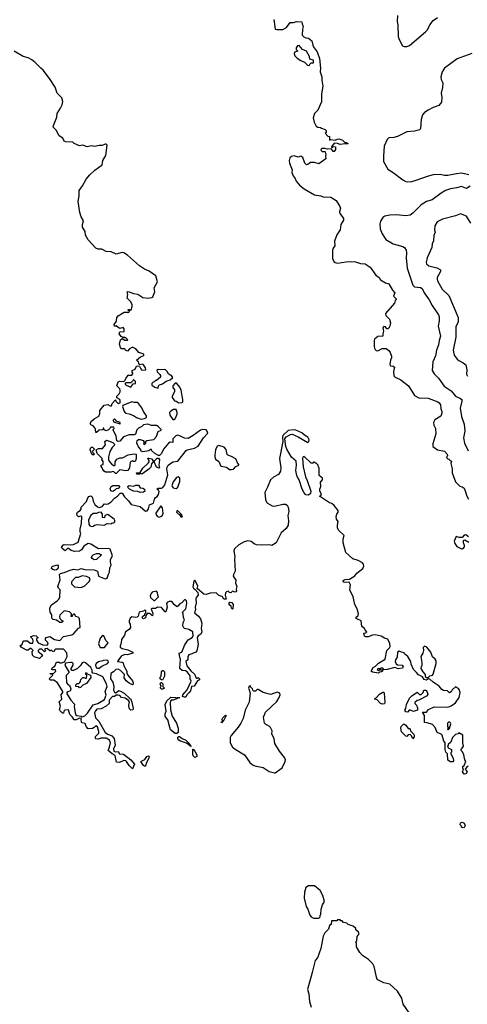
# Model space of a CAD drawing. Extents: x 2206940 to 2356632, y 511582 to 673215.
# Tile 49 of 228: x 2260414 to 2265653, y 560161 to 571695. Entities that reach past the tile are written whole.
import ezdxf

# ---------------------------------------------------------------- set-up
doc = ezdxf.new("R2010")
doc.units = 0

msp = doc.modelspace()

# ---------------------------------------------------------------- linework, layer by layer
at = {"layer": '0CON10XD'}
for points in [[(2264837, 571745), (2264831, 571675), (2264840, 571635), (2264846, 571496), (2264854, 571464), (2264895, 571388), (2264915, 571380), (2264945, 571380), (2264975, 571391), (2265165, 571551), (2265187, 571575), (2265216, 571635), (2265255, 571684), (2265305, 571721)], [(2263390, 571695), (2263404, 571584), (2263425, 571579), (2263495, 571579), (2263537, 571605), (2263580, 571660), (2263619, 571661), (2263655, 571672), (2263718, 571668), (2263720, 571645), (2263732, 571615), (2263723, 571585), (2263722, 571515), (2263740, 571495), (2263765, 571482), (2263795, 571478), (2263835, 571447), (2263851, 571381), (2263895, 571319), (2263925, 571242), (2263934, 571126), (2263930, 571085), (2263950, 571025), (2263949, 570985), (2263961, 570915), (2263946, 570825), (2263946, 570734), (2263904, 570636), (2263863, 570595), (2263850, 570545), (2263861, 570495), (2263885, 570448), (2263905, 570437), (2263935, 570432), (2263945, 570423), (2263988, 570408), (2264000, 570395), (2264000, 570375), (2263990, 570365), (2264022, 570332), (2264040, 570325), (2264042, 570282), (2264055, 570290), (2264105, 570282), (2264133, 570297), (2264155, 570298), (2264194, 570284), (2264218, 570258), (2264235, 570258), (2264260, 570245), (2264255, 570240), (2264225, 570242), (2264165, 570232), (2264136, 570246), (2264095, 570250), (2264062, 570205), (2264065, 570200), (2264075, 570200), (2264085, 570210), (2264110, 570205), (2264112, 570175), (2264095, 570150), (2264082, 570152), (2264065, 570180), (2264015, 570178), (2263985, 570187), (2263950, 570185), (2263942, 570178), (2263940, 570165), (2263955, 570150), (2263985, 570150), (2263990, 570145), (2263998, 570115), (2263992, 570095), (2263997, 570065), (2263915, 570008), (2263863, 570023), (2263817, 570023), (2263785, 569998), (2263770, 569995), (2263750, 570015), (2263730, 570080), (2263706, 570096), (2263675, 570086), (2263628, 570098), (2263595, 570093), (2263578, 570075), (2263570, 570045), (2263574, 570015), (2263602, 569935), (2263600, 569905), (2263614, 569865), (2263640, 569835), (2263652, 569802), (2263691, 569755), (2263743, 569715), (2263865, 569642), (2263940, 569630), (2263965, 569621), (2264055, 569614), (2264119, 569575), (2264163, 569505), (2264170, 569485), (2264158, 569445), (2264160, 569425), (2264190, 569390), (2264203, 569365), (2264203, 569345), (2264174, 569296), (2264164, 569235), (2264125, 569175), (2264098, 569102), (2264103, 569045), (2264083, 569017), (2264076, 568995), (2264077, 568897), (2264093, 568863), (2264105, 568852), (2264135, 568844), (2264235, 568859), (2264292, 568862), (2264345, 568859), (2264405, 568839), (2264456, 568836), (2264515, 568796), (2264583, 568703), (2264622, 568675), (2264636, 568646), (2264695, 568613), (2264735, 568602), (2264777, 568525), (2264806, 568495), (2264790, 568455), (2264815, 568430), (2264820, 568415), (2264810, 568405), (2264800, 568375), (2264696, 568254), (2264701, 568231), (2264744, 568185), (2264753, 568145), (2264747, 568105), (2264735, 568080), (2264725, 568072), (2264710, 568075), (2264695, 568098), (2264675, 568100), (2264663, 568085), (2264672, 568045), (2264663, 568015), (2264663, 567987), (2264605, 567984), (2264568, 567952), (2264562, 567935), (2264564, 567865), (2264572, 567835), (2264585, 567821), (2264605, 567814), (2264655, 567842), (2264705, 567842), (2264735, 567818), (2264752, 567795), (2264768, 567755), (2264768, 567735), (2264754, 567706), (2264748, 567655), (2264755, 567640), (2264785, 567638), (2264803, 567623), (2264788, 567572), (2264794, 567524), (2264809, 567509), (2264876, 567475), (2264964, 567405), (2265035, 567292), (2265085, 567267), (2265195, 567260), (2265308, 567218)], [(2263805, 571160), (2263810, 571175), (2263825, 571190), (2263855, 571190), (2263855, 571220), (2263812, 571232), (2263808, 571265), (2263772, 571325), (2263724, 571344), (2263685, 571392), (2263665, 571390), (2263650, 571365), (2263650, 571345), (2263670, 571325), (2263630, 571315), (2263628, 571295), (2263635, 571272), (2263662, 571245), (2263706, 571216), (2263749, 571199), (2263782, 571162), (2263805, 571160)], [(2261682, 568262), (2261700, 568275), (2261682, 568292), (2261682, 568298), (2261695, 568300), (2261705, 568290), (2261720, 568295), (2261732, 568335), (2261732, 568355), (2261715, 568390), (2261672, 568432), (2261678, 568475), (2261672, 568508), (2261685, 568512), (2261745, 568486), (2261795, 568479), (2261855, 568440), (2261915, 568434), (2261961, 568439), (2261971, 568449), (2261996, 568505), (2261989, 568555), (2262026, 568625), (2262006, 568695), (2261929, 568749), (2261875, 568772), (2261815, 568812), (2261675, 568935), (2261634, 568964), (2261615, 568966), (2261545, 568950), (2261485, 568976), (2261425, 568979), (2261376, 569006), (2261334, 569006), (2261305, 569019), (2261216, 569116), (2261185, 569172), (2261179, 569215), (2261151, 569265), (2261149, 569295), (2261159, 569339), (2261134, 569385), (2261118, 569435), (2261098, 569565), (2261110, 569630), (2261112, 569695), (2261151, 569749), (2261192, 569825), (2261235, 569878), (2261295, 569932), (2261381, 569995), (2261387, 570045), (2261421, 570105), (2261439, 570225), (2261427, 570237), (2261415, 570238), (2261378, 570222), (2261345, 570222), (2261295, 570211), (2261255, 570219), (2261205, 570204), (2261155, 570223), (2261115, 570217), (2261050, 570245), (2261035, 570260), (2260955, 570262), (2260935, 570273), (2260918, 570305), (2260876, 570335), (2260840, 570400), (2260806, 570436), (2260808, 570455), (2260847, 570553), (2260851, 570595), (2260892, 570658), (2260912, 570698), (2260920, 570735), (2260908, 570778), (2260854, 570835), (2260828, 570905), (2260764, 571005), (2260689, 571105), (2260662, 571125), (2260595, 571194), (2260555, 571224), (2260515, 571246), (2260455, 571264), (2260349, 571325)], [(2265705, 571299), (2265533, 571237), (2265385, 571128), (2265358, 571085), (2265342, 571025), (2265346, 570996), (2265366, 570955), (2265365, 570900), (2265346, 570834), (2265354, 570784), (2265350, 570730), (2265322, 570688), (2265255, 570668), (2265194, 570636), (2265153, 570607), (2265130, 570580), (2265113, 570527), (2265105, 570420), (2265097, 570403), (2265035, 570387), (2264945, 570382), (2264835, 570325), (2264795, 570315), (2264735, 570309), (2264715, 570290), (2264681, 570215), (2264671, 570095), (2264674, 570035), (2264725, 569943), (2264786, 569905), (2264898, 569818), (2264935, 569800), (2264955, 569797), (2265005, 569801), (2265065, 569818), (2265188, 569862), (2265259, 569881), (2265334, 569884), (2265386, 569874), (2265425, 569873), (2265526, 569894), (2265585, 569899), (2265673, 569883)], [(2265688, 569745), (2265645, 569717), (2265585, 569741), (2265526, 569724), (2265456, 569714), (2265397, 569693), (2265346, 569664), (2265243, 569585), (2265175, 569564), (2265113, 569527), (2265015, 569428), (2264984, 569406), (2264935, 569398), (2264825, 569407), (2264745, 569406), (2264688, 569392), (2264665, 569379), (2264636, 569334), (2264628, 569302), (2264635, 569245), (2264657, 569187), (2264700, 569120), (2264785, 569071), (2264827, 569057), (2264898, 569038), (2264918, 569025), (2264936, 568995), (2264942, 568965), (2264938, 568905), (2264950, 568785), (2265015, 568584), (2265035, 568567), (2265105, 568556), (2265124, 568545), (2265150, 568495), (2265206, 568415), (2265241, 568345), (2265315, 568238), (2265324, 568215), (2265324, 568166), (2265312, 568105), (2265338, 567988), (2265323, 567935), (2265318, 567885), (2265291, 567825), (2265281, 567759), (2265250, 567685), (2265241, 567585), (2265265, 567548), (2265315, 567494), (2265382, 567402), (2265465, 567346), (2265515, 567283), (2265575, 567258), (2265588, 567245), (2265589, 567225), (2265569, 567145), (2265585, 567045), (2265615, 566955), (2265623, 566875), (2265610, 566795), (2265620, 566735), (2265664, 566644)], [(2265695, 569313), (2265645, 569392), (2265575, 569422), (2265515, 569396), (2265365, 569358), (2265325, 569340), (2265301, 569325), (2265275, 569280), (2265271, 569235), (2265276, 569205), (2265262, 569165), (2265256, 569104), (2265242, 569068), (2265239, 569025), (2265184, 568905), (2265172, 568852), (2265177, 568835), (2265205, 568811), (2265295, 568787), (2265338, 568765), (2265340, 568745), (2265301, 568675), (2265299, 568655), (2265306, 568636), (2265360, 568540), (2265436, 568465), (2265546, 568206), (2265546, 568155), (2265519, 568095), (2265520, 567975), (2265488, 567825), (2265498, 567765), (2265535, 567720), (2265553, 567703), (2265606, 567676), (2265635, 567652), (2265646, 567595), (2265644, 567544), (2265655, 567518)], [(2261317, 563617), (2261300, 563600), (2261290, 563575), (2261302, 563515), (2261339, 563479), (2261413, 563345), (2261444, 563324), (2261493, 563305), (2261519, 563275), (2261533, 563195), (2261512, 563155), (2261515, 563128), (2261535, 563120), (2261565, 563122), (2261584, 563094), (2261630, 563090), (2261713, 563025), (2261758, 562975), (2261735, 562920), (2261695, 562958), (2261666, 563006), (2261655, 563013), (2261634, 563016), (2261583, 562993), (2261547, 562997), (2261531, 563075), (2261495, 563096), (2261450, 563135), (2261466, 563175), (2261476, 563225), (2261467, 563255), (2261425, 563278), (2261365, 563279), (2261335, 563268), (2261305, 563270), (2261300, 563275), (2261303, 563297), (2261342, 563338), (2261342, 563355), (2261325, 563412), (2261305, 563422), (2261285, 563402), (2261265, 563392), (2261215, 563388), (2261193, 563415), (2261179, 563449), (2261145, 563458), (2261138, 563465), (2261133, 563497), (2261138, 563508), (2261115, 563512), (2261075, 563492), (2261050, 563495), (2261032, 563525), (2261002, 563555), (2260985, 563610), (2260942, 563608), (2260930, 563595), (2260925, 563570), (2260915, 563570), (2260888, 563598), (2260881, 563615), (2260890, 563655), (2260878, 563705), (2260908, 563735), (2260900, 563785), (2260918, 563815), (2260918, 563825), (2260858, 563925), (2260815, 563958), (2260775, 563960), (2260760, 563975), (2260800, 564015), (2260798, 564028), (2260775, 564030), (2260772, 564038), (2260815, 564040), (2260837, 564063), (2260835, 564078), (2260798, 564078), (2260792, 564082), (2260790, 564095), (2260805, 564112), (2260826, 564124), (2260845, 564168), (2260875, 564170), (2260885, 564160), (2260905, 564160), (2260938, 564172), (2260968, 564235), (2260965, 564280), (2260925, 564320), (2260835, 564320), (2260822, 564308), (2260815, 564290), (2260802, 564292), (2260785, 564310), (2260775, 564300), (2260765, 564300), (2260735, 564330), (2260710, 564325), (2260710, 564315), (2260720, 564305), (2260705, 564290), (2260675, 564320), (2260645, 564320), (2260630, 564305), (2260630, 564295), (2260680, 564255), (2260670, 564235), (2260645, 564212), (2260583, 564233), (2260562, 564252), (2260560, 564295), (2260570, 564305), (2260548, 564328), (2260535, 564330), (2260515, 564310), (2260495, 564308), (2260430, 564345), (2260422, 564355), (2260422, 564368), (2260435, 564370), (2260448, 564382), (2260450, 564405), (2260463, 564417), (2260505, 564420), (2260535, 564390), (2260568, 564392), (2260572, 564415), (2260567, 564437), (2260540, 564465), (2260575, 564480), (2260607, 564477), (2260630, 564455), (2260610, 564445), (2260610, 564425), (2260630, 564395), (2260685, 564372), (2260735, 564370), (2260747, 564383), (2260745, 564400), (2260718, 564425), (2260718, 564445), (2260725, 564458), (2260765, 564468), (2260820, 564435), (2260885, 564422), (2260925, 564468), (2261025, 564488), (2261048, 564505), (2261102, 564568), (2261120, 564575), (2261115, 564680), (2261097, 564697), (2261070, 564705), (2261055, 564730), (2261045, 564730), (2261032, 564718), (2261028, 564702), (2261012, 564702), (2261020, 564715), (2261020, 564735), (2260997, 564757), (2260935, 564770), (2260885, 564720), (2260880, 564705), (2260885, 564680), (2260905, 564660), (2260920, 564655), (2260920, 564645), (2260905, 564632), (2260885, 564632), (2260845, 564660), (2260805, 564670), (2260790, 564685), (2260790, 564725), (2260770, 564755), (2260768, 564795), (2260772, 564815), (2260785, 564840), (2260853, 564887), (2260873, 564907), (2260883, 564927), (2260888, 565015), (2260867, 565035), (2260862, 565055), (2260887, 565135), (2260880, 565195), (2260893, 565207), (2260935, 565218), (2261005, 565248), (2261045, 565257), (2261095, 565250), (2261135, 565268), (2261176, 565256), (2261285, 565251), (2261304, 565244), (2261323, 565233), (2261338, 565178), (2261415, 565147), (2261436, 565154), (2261455, 565198), (2261466, 565225), (2261469, 565275), (2261486, 565305), (2261477, 565345), (2261477, 565373), (2261500, 565415), (2261474, 565494), (2261455, 565500), (2261337, 565497), (2261245, 565550), (2261215, 565558), (2261164, 565526), (2261139, 565485), (2261115, 565470), (2261054, 565464), (2261016, 565476), (2260985, 565500), (2260975, 565500), (2260945, 565472), (2260911, 565501), (2260902, 565515), (2260925, 565543), (2260935, 565547), (2261005, 565542), (2261045, 565547), (2261100, 565575), (2261130, 565675), (2261123, 565697), (2261123, 565725), (2261138, 565795), (2261140, 565875), (2261125, 565880), (2261102, 565872), (2261088, 565885), (2261084, 565906), (2261092, 565925), (2261122, 565945), (2261132, 565965), (2261132, 565985), (2261195, 566050), (2261212, 566095), (2261225, 566110), (2261245, 566118), (2261259, 566109), (2261268, 566095), (2261273, 566053), (2261293, 566015), (2261325, 565990), (2261345, 565982), (2261378, 565992), (2261408, 566022), (2261435, 566018), (2261448, 566022), (2261483, 566047), (2261525, 566090), (2261558, 566112), (2261592, 566148), (2261615, 566150), (2261640, 566105), (2261689, 566059), (2261720, 566015), (2261824, 565994), (2261885, 565938), (2261905, 565942), (2261921, 565965), (2261935, 566010), (2261979, 566031), (2261992, 566078), (2262004, 566096), (2262025, 566110), (2262037, 566133), (2262047, 566167), (2262040, 566185), (2262020, 566195), (2262035, 566208), (2262075, 566208), (2262090, 566215), (2262114, 566246), (2262149, 566365), (2262137, 566435), (2262140, 566455), (2262153, 566475), (2262208, 566515), (2262265, 566523), (2262362, 566648), (2262375, 566656), (2262460, 566675), (2262505, 566698), (2262565, 566798), (2262617, 566853), (2262610, 566875), (2262595, 566890), (2262556, 566896), (2262532, 566888), (2262445, 566823), (2262385, 566788), (2262345, 566793), (2262295, 566818), (2262265, 566828), (2262241, 566819), (2262208, 566785), (2262208, 566742), (2262175, 566747), (2262154, 566736), (2262097, 566665), (2262075, 566612), (2262052, 566588), (2262038, 566588), (2261995, 566612), (2261960, 566645), (2261955, 566660), (2261945, 566660), (2261927, 566643), (2261855, 566632), (2261835, 566640), (2261830, 566665), (2261805, 566690), (2261784, 566734), (2261788, 566765), (2261805, 566778), (2261825, 566778), (2261860, 566765), (2261870, 566745), (2261863, 566723), (2261875, 566720), (2261890, 566735), (2261892, 566758), (2261903, 566767), (2261985, 566778), (2262016, 566814), (2262035, 566870), (2262070, 566885), (2262070, 566895), (2262035, 566928), (2262015, 566942), (2261955, 566940), (2261915, 566957), (2261865, 566948), (2261845, 566930), (2261805, 566910), (2261785, 566890), (2261770, 566840), (2261755, 566832), (2261695, 566830), (2261631, 566809), (2261585, 566758), (2261565, 566752), (2261553, 566763), (2261545, 566820), (2261510, 566885), (2261510, 566895), (2261520, 566905), (2261515, 566920), (2261475, 566920), (2261470, 566905), (2261455, 566890), (2261425, 566880), (2261402, 566892), (2261398, 566908), (2261390, 566910), (2261388, 566892), (2261343, 566887), (2261315, 566860), (2261305, 566860), (2261302, 566895), (2261292, 566915), (2261275, 566938), (2261245, 566950), (2261240, 566965), (2261255, 566993), (2261285, 567019), (2261341, 567049), (2261353, 567083), (2261353, 567115), (2261402, 567178), (2261445, 567187), (2261473, 567173), (2261487, 567173), (2261495, 567200), (2261535, 567240), (2261540, 567225), (2261565, 567200), (2261590, 567205), (2261592, 567235), (2261588, 567245), (2261550, 567265), (2261550, 567285), (2261579, 567311), (2261592, 567335), (2261592, 567355), (2261585, 567370), (2261550, 567405), (2261567, 567453), (2261585, 567462), (2261632, 567458), (2261648, 567472), (2261655, 567490), (2261685, 567530), (2261728, 567532), (2261740, 567545), (2261740, 567555), (2261730, 567565), (2261730, 567585), (2261765, 567600), (2261782, 567635), (2261795, 567642), (2261818, 567638), (2261833, 567603), (2261845, 567590), (2261890, 567595), (2261888, 567615), (2261865, 567650), (2261855, 567658), (2261822, 567652), (2261808, 567668), (2261805, 567690), (2261795, 567690), (2261780, 567705), (2261830, 567745), (2261868, 567762), (2261868, 567778), (2261810, 567795), (2261775, 567838), (2261735, 567858), (2261701, 567839), (2261675, 567812), (2261654, 567824), (2261645, 567838), (2261605, 567840), (2261593, 567853), (2261583, 567895), (2261594, 567946), (2261615, 567960), (2261645, 567940), (2261675, 567940), (2261680, 567945), (2261658, 567968), (2261645, 567970), (2261635, 567980), (2261625, 567970), (2261615, 567980), (2261605, 567980), (2261578, 568015), (2261585, 568040), (2261638, 568042), (2261638, 568075), (2261625, 568088), (2261585, 568078), (2261565, 568088), (2261545, 568110), (2261537, 568103), (2261523, 568103), (2261520, 568125), (2261548, 568165), (2261553, 568205), (2261568, 568225), (2261635, 568268), (2261675, 568270), (2261682, 568262)], [(2262035, 567380), (2262040, 567405), (2262052, 567418), (2262085, 567430), (2262129, 567461), (2262175, 567478), (2262208, 567505), (2262190, 567525), (2262175, 567530), (2262157, 567547), (2262140, 567575), (2262122, 567592), (2262105, 567598), (2262085, 567592), (2262035, 567598), (2262020, 567585), (2262025, 567570), (2262055, 567540), (2262062, 567525), (2262062, 567508), (2262015, 567470), (2262005, 567470), (2261988, 567452), (2261975, 567450), (2261960, 567435), (2261960, 567415), (2261995, 567392), (2262035, 567380)], [(2261715, 567390), (2261742, 567428), (2261770, 567435), (2261770, 567455), (2261745, 567480), (2261740, 567465), (2261715, 567440), (2261655, 567440), (2261650, 567435), (2261650, 567425), (2261662, 567412), (2261715, 567390)], [(2262278, 567208), (2262315, 567210), (2262322, 567218), (2262323, 567245), (2262304, 567355), (2262289, 567389), (2262255, 567432), (2262245, 567440), (2262235, 567438), (2262208, 567405), (2262208, 567385), (2262225, 567360), (2262226, 567336), (2262198, 567285), (2262198, 567268), (2262225, 567232), (2262247, 567227), (2262278, 567208)], [(2261835, 567017), (2261875, 567023), (2261898, 567035), (2261898, 567055), (2261864, 567104), (2261845, 567150), (2261795, 567210), (2261755, 567210), (2261725, 567218), (2261620, 567175), (2261618, 567165), (2261638, 567105), (2261654, 567084), (2261695, 567078), (2261747, 567057), (2261780, 567035), (2261835, 567017)], [(2265308, 567218), (2265326, 567205), (2265339, 567185), (2265342, 567135), (2265356, 567105), (2265357, 567085), (2265345, 567052), (2265275, 567006), (2265259, 566975), (2265262, 566945), (2265282, 566905), (2265284, 566845), (2265251, 566725), (2265250, 566695), (2265306, 566656), (2265385, 566639), (2265418, 566605), (2265422, 566588), (2265410, 566575), (2265412, 566562), (2265425, 566550), (2265438, 566548), (2265452, 566532), (2265470, 566525), (2265460, 566495), (2265476, 566435), (2265478, 566385), (2265515, 566282), (2265565, 566232), (2265595, 566224), (2265616, 566206), (2265634, 566165), (2265646, 566115), (2265668, 566078)], [(2262225, 567010), (2262235, 567020), (2262258, 567075), (2262258, 567095), (2262245, 567130), (2262215, 567127), (2262182, 567108), (2262168, 567092), (2262173, 567063), (2262205, 567010), (2262225, 567010)], [(2261590, 566960), (2261590, 566975), (2261542, 566992), (2261540, 567005), (2261525, 567020), (2261510, 567005), (2261513, 566983), (2261585, 566960), (2261590, 566960)], [(2265459, 563231), (2265430, 563205), (2265430, 563195), (2265420, 563185), (2265430, 563165), (2265470, 563145), (2265470, 563115), (2265460, 563105), (2265460, 563095), (2265488, 563045), (2265490, 563015), (2265485, 563000), (2265475, 563000), (2265455, 563002), (2265425, 563020), (2265420, 563095), (2265403, 563113), (2265393, 563147), (2265393, 563223), (2265380, 563245), (2265360, 563315), (2265347, 563327), (2265302, 563345), (2265278, 563405), (2265245, 563438), (2265185, 563458), (2265151, 563461), (2265153, 563545), (2265130, 563585), (2265175, 563582), (2265198, 563615), (2265265, 563647), (2265425, 563643), (2265465, 563658), (2265516, 563694), (2265560, 563755), (2265568, 563815), (2265557, 563847), (2265549, 563859), (2265515, 563880), (2265477, 563843), (2265465, 563820), (2265445, 563810), (2265422, 563832), (2265375, 563838), (2265355, 563848), (2265325, 563888), (2265254, 563934), (2265215, 563970), (2265198, 563972), (2265175, 563960), (2265150, 563965), (2265128, 563998), (2265081, 564021), (2265059, 564049), (2265022, 564082), (2264998, 564145), (2264992, 564175), (2264956, 564236), (2264920, 564265), (2264915, 564280), (2264882, 564288), (2264855, 564298), (2264838, 564285), (2264832, 564228), (2264813, 564195), (2264810, 564175), (2264821, 564151), (2264838, 564138), (2264890, 564135), (2264902, 564115), (2264895, 564098), (2264845, 564092), (2264805, 564108), (2264715, 564082), (2264675, 564080), (2264665, 564100), (2264645, 564100), (2264635, 564090), (2264605, 564090), (2264600, 564085), (2264615, 564070), (2264625, 564080), (2264655, 564080), (2264660, 564075), (2264660, 564065), (2264650, 564055), (2264625, 564050), (2264615, 564040), (2264545, 564050), (2264530, 564065), (2264550, 564105), (2264579, 564121), (2264615, 564158), (2264692, 564205), (2264713, 564305), (2264742, 564335), (2264749, 564351), (2264748, 564388), (2264725, 564438), (2264685, 564449), (2264645, 564472), (2264575, 564490), (2264545, 564486), (2264494, 564464), (2264465, 564464), (2264450, 564475), (2264443, 564507), (2264467, 564513), (2264478, 564525), (2264455, 564550), (2264450, 564565), (2264420, 564585), (2264412, 564655), (2264360, 564675), (2264350, 564685), (2264352, 564695), (2264376, 564714), (2264380, 564735), (2264364, 564795), (2264338, 564845), (2264317, 564935), (2264278, 565015), (2264288, 565075), (2264270, 565105), (2264214, 565104), (2264200, 565115), (2264200, 565125), (2264225, 565137), (2264275, 565140), (2264335, 565180), (2264360, 565210), (2264432, 565268), (2264442, 565295), (2264440, 565315), (2264425, 565332), (2264375, 565360), (2264315, 565378), (2264230, 565455), (2264200, 565565), (2264202, 565615), (2264212, 565652), (2264146, 565716), (2264134, 565744), (2264133, 565775), (2264142, 565815), (2264124, 565844), (2264118, 565875), (2264125, 565902), (2264140, 565925), (2264140, 565945), (2264096, 566006), (2264067, 566027), (2264040, 566035), (2263922, 566115), (2263938, 566122), (2263946, 566134), (2263928, 566175), (2263928, 566195), (2263938, 566225), (2263934, 566276), (2263958, 566305), (2263960, 566325), (2263920, 566355), (2263920, 566445), (2263910, 566455), (2263907, 566477), (2263885, 566500), (2263875, 566500), (2263865, 566510), (2263855, 566510), (2263845, 566500), (2263825, 566500), (2263745, 566580), (2263731, 566575), (2263723, 566557), (2263733, 566457), (2263758, 566338), (2263780, 566295), (2263823, 566173), (2263819, 566145), (2263795, 566125), (2263765, 566128), (2263742, 566152), (2263722, 566195), (2263685, 566304), (2263664, 566335), (2263657, 566355), (2263646, 566415), (2263656, 566475), (2263649, 566525), (2263595, 566572), (2263540, 566665), (2263530, 566695), (2263517, 566785), (2263535, 566809), (2263583, 566835), (2263605, 566839), (2263675, 566810), (2263785, 566742), (2263798, 566752), (2263803, 566775), (2263786, 566806), (2263748, 566828), (2263716, 566856), (2263645, 566885), (2263621, 566889), (2263555, 566884), (2263494, 566825), (2263489, 566805), (2263494, 566755), (2263454, 566556), (2263471, 566445), (2263468, 566405), (2263444, 566366), (2263383, 566337), (2263348, 566305), (2263315, 566217), (2263284, 566155), (2263292, 566075), (2263302, 566045), (2263315, 566031), (2263371, 566001), (2263395, 565996), (2263495, 566019), (2263525, 566021), (2263545, 566008), (2263556, 565985), (2263563, 565935), (2263554, 565885), (2263560, 565825), (2263555, 565773), (2263534, 565735), (2263476, 565685), (2263453, 565637), (2263416, 565565), (2263365, 565536), (2263334, 565544), (2263245, 565538), (2263187, 565543), (2263159, 565555), (2263123, 565583), (2263085, 565590), (2263041, 565579), (2262978, 565542), (2262927, 565495), (2262922, 565468), (2262933, 565405), (2262928, 565375), (2262938, 565235), (2262916, 565195), (2262914, 565175), (2262945, 565130), (2262941, 565095), (2262954, 565055), (2262947, 565025), (2262950, 565005), (2262945, 564992), (2262935, 564990), (2262905, 565000), (2262885, 564982), (2262870, 564985), (2262855, 565000), (2262835, 564992), (2262825, 564980), (2262820, 564955), (2262830, 564905), (2262805, 564908), (2262786, 564936), (2262740, 564955), (2262712, 564982), (2262644, 564976), (2262595, 564962), (2262570, 564965), (2262493, 565033), (2262500, 565065), (2262465, 565130), (2262453, 565117), (2262442, 565052), (2262448, 565035), (2262469, 565019), (2262498, 564985), (2262503, 564955), (2262480, 564925), (2262474, 564906), (2262481, 564865), (2262468, 564815), (2262472, 564785), (2262462, 564745), (2262508, 564708), (2262532, 564675), (2262546, 564625), (2262539, 564565), (2262547, 564525), (2262535, 564497), (2262503, 564477), (2262492, 564458), (2262502, 564375), (2262487, 564303), (2262475, 564288), (2262430, 564265), (2262394, 564256), (2262384, 564236), (2262382, 564198), (2262360, 564175), (2262372, 564125), (2262418, 564068), (2262466, 564026), (2262475, 563990), (2262485, 563980), (2262495, 563980), (2262505, 563990), (2262518, 563975), (2262517, 563963), (2262495, 563950), (2262455, 563888), (2262427, 563883), (2262413, 563835), (2262395, 563808), (2262372, 563788), (2262360, 563760), (2262345, 563758), (2262320, 563765), (2262325, 563788), (2262374, 563846), (2262421, 563945), (2262411, 563975), (2262410, 564010), (2262376, 564056), (2262356, 564066), (2262315, 564071), (2262290, 564095), (2262296, 564205), (2262288, 564225), (2262280, 564275), (2262313, 564287), (2262344, 564366), (2262374, 564415), (2262388, 564432), (2262431, 564459), (2262443, 564475), (2262440, 564525), (2262395, 564552), (2262345, 564563), (2262335, 564570), (2262322, 564595), (2262327, 564633), (2262342, 564665), (2262331, 564691), (2262328, 564735), (2262320, 564755), (2262360, 564795), (2262370, 564855), (2262367, 564887), (2262355, 564900), (2262342, 564898), (2262310, 564865), (2262287, 564853), (2262266, 564824), (2262255, 564818), (2262222, 564845), (2262195, 564880), (2262165, 564880), (2262145, 564872), (2262133, 564855), (2262142, 564815), (2262125, 564760), (2262115, 564760), (2262075, 564808), (2262028, 564812), (2262005, 564798), (2261962, 564798), (2261952, 564788), (2261972, 564742), (2261968, 564712), (2261935, 564740), (2261905, 564740), (2261890, 564715), (2261885, 564690), (2261865, 564678), (2261855, 564680), (2261848, 564695), (2261852, 564705), (2261878, 564722), (2261880, 564735), (2261890, 564745), (2261890, 564775), (2261875, 564778), (2261862, 564768), (2261812, 564755), (2261802, 564708), (2261790, 564695), (2261765, 564692), (2261725, 564700), (2261707, 564683), (2261694, 564655), (2261697, 564635), (2261709, 564615), (2261711, 564575), (2261695, 564551), (2261652, 564525), (2261640, 564485), (2261604, 564435), (2261603, 564395), (2261590, 564355), (2261590, 564345), (2261615, 564328), (2261678, 564312), (2261737, 564287), (2261740, 564275), (2261675, 564253), (2261643, 564257), (2261602, 564238), (2261565, 564190), (2261560, 564175), (2261615, 564170), (2261625, 564160), (2261633, 564125), (2261670, 564065), (2261670, 564035), (2261678, 564015), (2261735, 563950), (2261742, 563925), (2261740, 563905), (2261735, 563902), (2261695, 563922), (2261661, 563951), (2261638, 563985), (2261640, 564025), (2261595, 564072), (2261565, 564088), (2261540, 564085), (2261512, 564055), (2261480, 564035), (2261478, 563975), (2261504, 563935), (2261516, 563885), (2261512, 563842), (2261525, 563818), (2261535, 563810), (2261545, 563812), (2261575, 563837), (2261595, 563830), (2261635, 563807), (2261703, 563745), (2261713, 563735), (2261725, 563700), (2261742, 563625), (2261740, 563610), (2261715, 563608), (2261702, 563615), (2261695, 563630), (2261692, 563665), (2261699, 563699), (2261688, 563718), (2261648, 563748), (2261606, 563756), (2261585, 563778), (2261565, 563783), (2261545, 563782), (2261525, 563768), (2261500, 563765), (2261461, 563725), (2261460, 563685), (2261426, 563654), (2261366, 563624), (2261317, 563617)], [(2261545, 566380), (2261535, 566380), (2261515, 566400), (2261505, 566402), (2261483, 566393), (2261420, 566395), (2261402, 566405), (2261388, 566425), (2261385, 566440), (2261363, 566463), (2261375, 566480), (2261390, 566485), (2261390, 566525), (2261370, 566535), (2261378, 566542), (2261380, 566555), (2261322, 566612), (2261310, 566655), (2261335, 566673), (2261385, 566670), (2261418, 566715), (2261412, 566755), (2261431, 566769), (2261505, 566742), (2261522, 566722), (2261518, 566705), (2261495, 566682), (2261468, 566635), (2261453, 566575), (2261454, 566544), (2261463, 566523), (2261495, 566480), (2261505, 566480), (2261515, 566470), (2261530, 566475), (2261530, 566515), (2261550, 566545), (2261585, 566562), (2261617, 566563), (2261683, 566597), (2261755, 566610), (2261777, 566607), (2261779, 566555), (2261771, 566529), (2261762, 566518), (2261748, 566518), (2261735, 566528), (2261707, 566513), (2261700, 566445), (2261678, 566415), (2261655, 566410), (2261588, 566422), (2261545, 566380)], [(2261275, 566592), (2261258, 566605), (2261240, 566655), (2261243, 566675), (2261255, 566688), (2261265, 566688), (2261288, 566665), (2261268, 566642), (2261270, 566625), (2261290, 566605), (2261275, 566592)], [(2262895, 566424), (2262915, 566428), (2262945, 566462), (2262980, 566475), (2262980, 566485), (2262962, 566505), (2262945, 566550), (2262895, 566578), (2262852, 566592), (2262843, 566603), (2262830, 566660), (2262806, 566686), (2262745, 566707), (2262725, 566698), (2262707, 566655), (2262697, 566595), (2262697, 566573), (2262706, 566546), (2262745, 566518), (2262770, 566465), (2262835, 566452), (2262870, 566425), (2262895, 566424)], [(2261815, 566370), (2261785, 566370), (2261780, 566385), (2261825, 566390), (2261855, 566442), (2261919, 566501), (2261930, 566515), (2261930, 566525), (2261912, 566558), (2261925, 566560), (2261955, 566550), (2261980, 566525), (2261958, 566492), (2261948, 566455), (2261925, 566430), (2261845, 566372), (2261825, 566380), (2261815, 566370)], [(2262045, 566443), (2262014, 566454), (2261990, 566515), (2261992, 566528), (2262025, 566560), (2262038, 566558), (2262049, 566539), (2262042, 566475), (2262050, 566445), (2262045, 566443)], [(2262245, 566202), (2262265, 566220), (2262290, 566285), (2262287, 566325), (2262268, 566338), (2262248, 566332), (2262210, 566280), (2262196, 566235), (2262197, 566225), (2262211, 566211), (2262245, 566202)], [(2261505, 566170), (2261480, 566175), (2261472, 566205), (2261485, 566228), (2261505, 566238), (2261535, 566240), (2261575, 566240), (2261588, 566228), (2261568, 566202), (2261545, 566200), (2261525, 566180), (2261515, 566180), (2261505, 566170)], [(2261825, 566158), (2261795, 566170), (2261745, 566172), (2261700, 566195), (2261682, 566212), (2261680, 566225), (2261695, 566238), (2261745, 566232), (2261775, 566243), (2261805, 566242), (2261825, 566210), (2261855, 566209), (2261873, 566195), (2261877, 566173), (2261865, 566162), (2261825, 566158)], [(2262045, 565869), (2262065, 565874), (2262085, 565891), (2262094, 565915), (2262087, 565977), (2262065, 566000), (2262009, 565915), (2262010, 565895), (2262026, 565876), (2262045, 565869)], [(2261255, 565758), (2261275, 565762), (2261288, 565772), (2261320, 565780), (2261403, 565773), (2261438, 565792), (2261485, 565790), (2261495, 565800), (2261505, 565798), (2261520, 565805), (2261527, 565813), (2261527, 565827), (2261520, 565845), (2261445, 565898), (2261410, 565885), (2261405, 565860), (2261385, 565862), (2261382, 565902), (2261367, 565927), (2261335, 565922), (2261315, 565912), (2261275, 565912), (2261245, 565888), (2261220, 565835), (2261222, 565785), (2261234, 565764), (2261255, 565758)], [(2262315, 565870), (2262320, 565875), (2262312, 565882), (2262310, 565895), (2262265, 565940), (2262255, 565940), (2262250, 565925), (2262270, 565905), (2262288, 565898), (2262290, 565885), (2262302, 565872), (2262315, 565870)], [(2265666, 565636), (2265635, 565660), (2265615, 565658), (2265592, 565628), (2265558, 565628), (2265525, 565640), (2265501, 565585), (2265508, 565558), (2265532, 565525), (2265585, 565498), (2265595, 565498), (2265605, 565500), (2265622, 565518), (2265622, 565535), (2265608, 565565), (2265610, 565595), (2265625, 565600), (2265670, 565575)], [(2261285, 565368), (2261262, 565382), (2261253, 565395), (2261262, 565415), (2261274, 565426), (2261315, 565442), (2261345, 565440), (2261355, 565430), (2261365, 565430), (2261370, 565425), (2261315, 565370), (2261285, 565368)], [(2260825, 565248), (2260800, 565255), (2260788, 565265), (2260788, 565275), (2260795, 565288), (2260813, 565297), (2260855, 565310), (2260866, 565296), (2260866, 565274), (2260859, 565261), (2260845, 565252), (2260825, 565248)], [(2261135, 565042), (2261176, 565064), (2261226, 565114), (2261238, 565135), (2261230, 565155), (2261195, 565172), (2261145, 565182), (2261099, 565161), (2261068, 565162), (2261055, 565150), (2261022, 565108), (2261020, 565085), (2261055, 565050), (2261135, 565042)], [(2261995, 564890), (2262040, 564935), (2262030, 564955), (2262028, 564985), (2262015, 565000), (2261965, 564990), (2261952, 564975), (2261943, 564945), (2261947, 564927), (2261985, 564890), (2261995, 564890)], [(2262905, 564790), (2262893, 564803), (2262890, 564825), (2262872, 564835), (2262862, 564855), (2262875, 564870), (2262896, 564866), (2262912, 564845), (2262910, 564795), (2262905, 564790)], [(2261405, 564340), (2261448, 564395), (2261424, 564424), (2261398, 564478), (2261385, 564480), (2261355, 564452), (2261337, 564385), (2261355, 564342), (2261405, 564340)], [(2265195, 563990), (2265213, 564007), (2265245, 564018), (2265255, 564030), (2265288, 564152), (2265288, 564185), (2265278, 564205), (2265245, 564230), (2265228, 564285), (2265178, 564345), (2265153, 564357), (2265138, 564342), (2265140, 564305), (2265132, 564275), (2265110, 564235), (2265120, 564165), (2265120, 564125), (2265113, 564117), (2265110, 564095), (2265132, 564055), (2265160, 564025), (2265162, 564002), (2265175, 563990), (2265195, 563990)], [(2261145, 563530), (2261178, 563542), (2261209, 563571), (2261275, 563668), (2261327, 563683), (2261405, 563732), (2261426, 563784), (2261413, 563825), (2261438, 563885), (2261431, 563915), (2261386, 563996), (2261315, 564032), (2261271, 564041), (2261263, 564053), (2261262, 564075), (2261246, 564106), (2261185, 564160), (2261165, 564168), (2261145, 564162), (2261125, 564130), (2261090, 564095), (2261045, 564072), (2261025, 564072), (2261018, 564085), (2261018, 564095), (2261040, 564135), (2261040, 564155), (2261030, 564165), (2261007, 564167), (2260952, 564158), (2260943, 564133), (2260988, 564055), (2260988, 564045), (2260958, 564012), (2260960, 563925), (2260980, 563905), (2260998, 563898), (2261012, 563855), (2261005, 563830), (2260975, 563820), (2260960, 563805), (2261012, 563722), (2261057, 563677), (2261052, 563645), (2261066, 563556), (2261084, 563544), (2261135, 563538), (2261145, 563530)], [(2261345, 564098), (2261375, 564122), (2261440, 564155), (2261452, 564168), (2261450, 564185), (2261435, 564192), (2261395, 564190), (2261387, 564183), (2261338, 564172), (2261310, 564155), (2261300, 564135), (2261304, 564114), (2261318, 564098), (2261345, 564098)], [(2261115, 563870), (2261105, 563880), (2261073, 563883), (2261070, 563905), (2261085, 563920), (2261105, 563920), (2261118, 563932), (2261127, 563943), (2261130, 563965), (2261152, 563988), (2261165, 563990), (2261185, 563980), (2261197, 563983), (2261198, 564018), (2261190, 564025), (2261190, 564045), (2261195, 564048), (2261202, 564032), (2261242, 564015), (2261245, 563990), (2261195, 563918), (2261155, 563898), (2261125, 563872), (2261115, 563870)], [(2262085, 563960), (2262072, 563962), (2262060, 563975), (2262060, 563995), (2262070, 564005), (2262072, 564055), (2262085, 564070), (2262095, 564070), (2262110, 564055), (2262110, 564005), (2262085, 563960)], [(2262085, 563852), (2262073, 563853), (2262063, 563863), (2262063, 563877), (2262070, 563885), (2262060, 563915), (2262065, 563930), (2262075, 563930), (2262090, 563915), (2262090, 563885), (2262110, 563865), (2262085, 563852)], [(2263395, 562871), (2263405, 562873), (2263487, 562933), (2263523, 563005), (2263526, 563025), (2263515, 563052), (2263456, 563126), (2263400, 563215), (2263393, 563275), (2263367, 563325), (2263368, 563365), (2263348, 563405), (2263335, 563418), (2263295, 563438), (2263278, 563455), (2263268, 563525), (2263292, 563585), (2263425, 563708), (2263453, 563755), (2263462, 563785), (2263460, 563805), (2263427, 563817), (2263355, 563791), (2263265, 563813), (2263205, 563848), (2263193, 563847), (2263175, 563830), (2263155, 563830), (2263142, 563842), (2263140, 563855), (2263120, 563875), (2263115, 563890), (2263102, 563888), (2263092, 563865), (2263102, 563845), (2263110, 563805), (2263100, 563700), (2263055, 563606), (2263030, 563510), (2263004, 563455), (2262972, 563408), (2262890, 563310), (2262878, 563285), (2262879, 563225), (2262904, 563175), (2262935, 563148), (2263044, 563084), (2263107, 562995), (2263139, 562965), (2263167, 562953), (2263265, 562937), (2263335, 562888), (2263395, 562871)], [(2262255, 563332), (2262235, 563332), (2262181, 563375), (2262158, 563445), (2262151, 563485), (2262118, 563535), (2262118, 563565), (2262127, 563595), (2262118, 563675), (2262138, 563715), (2262185, 563758), (2262236, 563756), (2262245, 563750), (2262260, 563750), (2262265, 563756), (2262290, 563755), (2262285, 563750), (2262260, 563750), (2262260, 563745), (2262210, 563725), (2262188, 563722), (2262178, 563712), (2262174, 563696), (2262179, 563609), (2262200, 563535), (2262248, 563455), (2262268, 563395), (2262270, 563345), (2262255, 563332)], [(2264655, 563678), (2264635, 563688), (2264598, 563728), (2264570, 563735), (2264570, 563745), (2264588, 563752), (2264624, 563796), (2264665, 563818), (2264677, 563817), (2264682, 563805), (2264690, 563695), (2264685, 563682), (2264655, 563678)], [(2264955, 563582), (2264935, 563588), (2264922, 563605), (2264932, 563625), (2264940, 563675), (2264975, 563747), (2265004, 563776), (2265065, 563818), (2265095, 563790), (2265115, 563790), (2265137, 563813), (2265145, 563840), (2265165, 563842), (2265176, 563836), (2265192, 563795), (2265182, 563775), (2265085, 563722), (2265065, 563720), (2265040, 563695), (2265040, 563685), (2265060, 563665), (2265072, 563635), (2265070, 563605), (2265025, 563590), (2264975, 563610), (2264955, 563582)], [(2262775, 563460), (2262772, 563468), (2262790, 563480), (2262782, 563495), (2262790, 563515), (2262825, 563550), (2262830, 563545), (2262828, 563535), (2262805, 563490), (2262775, 563460)], [(2265015, 563270), (2265002, 563305), (2264985, 563320), (2264963, 563317), (2264945, 563300), (2264935, 563302), (2264883, 563353), (2264874, 563396), (2264880, 563415), (2264912, 563448), (2264935, 563430), (2264962, 563392), (2264975, 563390), (2264985, 563380), (2264990, 563365), (2265025, 563330), (2265032, 563315), (2265032, 563295), (2265015, 563270)], [(2265435, 563380), (2265447, 563393), (2265460, 563445), (2265458, 563458), (2265445, 563470), (2265432, 563468), (2265420, 563455), (2265422, 563415), (2265430, 563405), (2265422, 563382), (2265435, 563380)], [(2262415, 563180), (2262410, 563190), (2262365, 563220), (2262295, 563243), (2262278, 563255), (2262265, 563270), (2262265, 563290), (2262275, 563300), (2262285, 563298), (2262314, 563274), (2262357, 563255), (2262405, 563208), (2262410, 563190), (2262420, 563185), (2262415, 563180)], [(2265665, 562952), (2265644, 562936), (2265630, 562915), (2265650, 562885), (2265648, 562875), (2265635, 562862), (2265615, 562858), (2265598, 562885), (2265610, 562915), (2265603, 562923), (2265600, 562945), (2265615, 562960), (2265638, 563005), (2265623, 563023), (2265612, 563085), (2265597, 563117), (2265580, 563135), (2265582, 563148), (2265595, 563160), (2265608, 563185), (2265600, 563225), (2265600, 563315), (2265555, 563340), (2265545, 563330), (2265515, 563320), (2265480, 563285), (2265459, 563231)], [(2261885, 562950), (2261875, 562950), (2261865, 562960), (2261832, 563005), (2261880, 563030), (2261902, 563065), (2261922, 563072), (2261928, 563065), (2261927, 563045), (2261893, 562987), (2261885, 562950)], [(2262465, 563052), (2262445, 563070), (2262440, 563085), (2262440, 563145), (2262445, 563150), (2262465, 563128), (2262487, 563083), (2262488, 563065), (2262465, 563052)], [(2265605, 562228), (2265580, 562235), (2265588, 562245), (2265568, 562265), (2265575, 562288), (2265595, 562293), (2265617, 562285), (2265627, 562255), (2265615, 562233), (2265605, 562228)], [(2263915, 561170), (2263930, 561185), (2263930, 561205), (2263940, 561215), (2263943, 561277), (2263958, 561325), (2263980, 561365), (2263961, 561435), (2263931, 561495), (2263865, 561548), (2263795, 561548), (2263762, 561528), (2263747, 561475), (2263743, 561405), (2263768, 561305), (2263787, 561275), (2263810, 561205), (2263827, 561187), (2263855, 561172), (2263915, 561170)], [(2264993, 560035), (2264902, 560162), (2264888, 560235), (2264837, 560315), (2264745, 560398), (2264675, 560412), (2264606, 560446), (2264594, 560465), (2264562, 560605), (2264546, 560636), (2264498, 560685), (2264425, 560732), (2264395, 560770), (2264358, 560835), (2264358, 560875), (2264350, 560895), (2264360, 560905), (2264363, 560957), (2264388, 560985), (2264380, 561005), (2264350, 561035), (2264348, 561048), (2264318, 561078), (2264258, 561098), (2264245, 561110), (2264205, 561120), (2264188, 561138), (2264175, 561140), (2264165, 561150), (2264135, 561150), (2264125, 561140), (2264062, 561138), (2264060, 561095), (2264040, 561085), (2264027, 561043), (2263985, 561000), (2263965, 560960), (2263939, 560815), (2263901, 560705), (2263874, 560675), (2263838, 560532), (2263783, 560333), (2263798, 560285), (2263807, 560195), (2263825, 560128)]]:
    msp.add_lwpolyline(points, dxfattribs=at)

doc.saveas('drawing.dxf')
